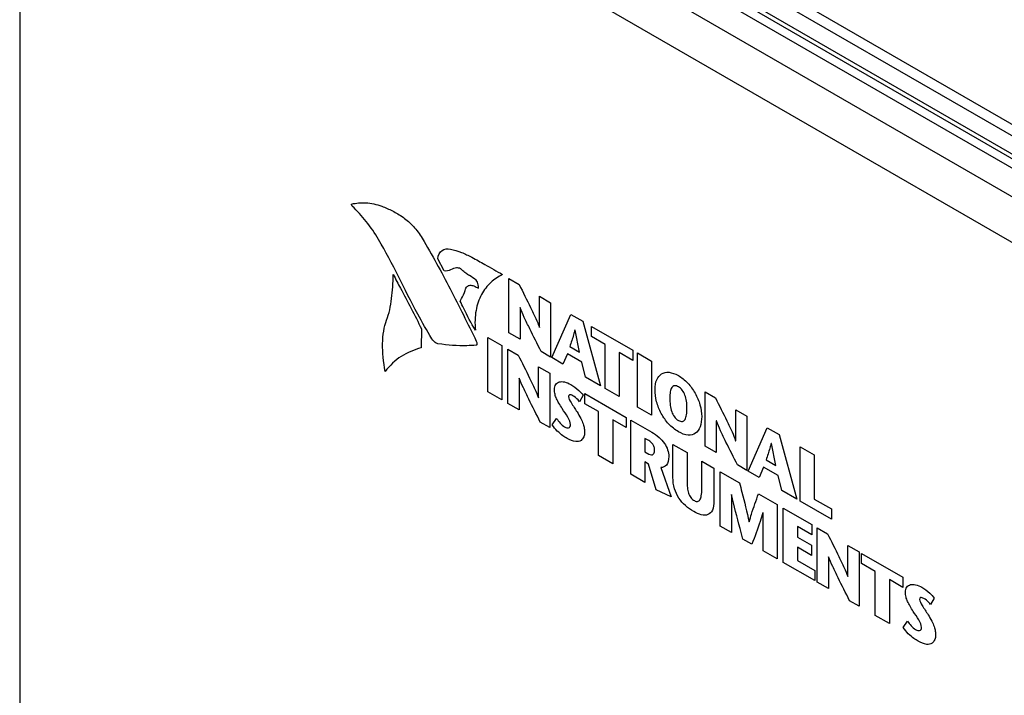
# Model space of a CAD drawing. Header units: inches. Extents: x 0 to 34, y 0 to 22.
# Tile 86 of 127: x 2.42 to 3.459, y 16.052 to 16.764. Entities that reach past the tile are written whole.
import ezdxf

# ---------------------------------------------------------------- set-up
doc = ezdxf.new("R2010")
doc.units = ezdxf.units.IN
doc.header["$LTSCALE"] = 1.87
doc.header["$MEASUREMENT"] = 0
doc.layers.get('0').update_dxf_attribs({"linetype": 'CONTINUOUS'})

msp = doc.modelspace()

# ---------------------------------------------------------------- linework, layer by layer
at = {"color": 7, "linetype": 'CONTINUOUS'}
msp.add_line((2.57159, 17.17076), (5.5051, 15.47698), dxfattribs=at)
at = {"color": 3, "linetype": 'CONTINUOUS'}
for p, q in [((2.57159, 17.15871), (5.50163, 15.46694)), ((2.5292, 17.14908), (5.46756, 15.45251)), ((2.54396, 17.15054), (5.48075, 15.45488)), ((2.55435, 17.14954), (5.48507, 15.45738)), ((2.42021, 17.13359), (2.42021, 15.40583)), ((2.50305, 17.13398), (5.44141, 15.43741)), ((2.48217, 17.09782), (5.42053, 15.40125))]:
    msp.add_line(p, q, dxfattribs=at)
at = {"color": 40, "linetype": 'CONTINUOUS'}
for p, q in [((2.86779, 16.49943), (2.86122, 16.51225)), ((2.93604, 16.43413), (2.93604, 16.49132)), ((2.93604, 16.49132), (2.94687, 16.48507)), ((2.96838, 16.43989), (2.96838, 16.47265)), ((2.96838, 16.47265), (2.98013, 16.46587)), ((2.9478, 16.46084), (2.9478, 16.42734)), ((2.94794, 16.46076), (2.9478, 16.46084)), ((2.98013, 16.46587), (2.98013, 16.40867)), ((2.98133, 16.40798), (3.0015, 16.45353)), ((3.0015, 16.45353), (3.01403, 16.4463)), ((2.84397, 16.43829), (2.84373, 16.41825)), ((2.96824, 16.43997), (2.96838, 16.43989)), ((3.00589, 16.43694), (3.00575, 16.43702)), ((3.0107, 16.41374), (3.00589, 16.43694)), ((3.01403, 16.4463), (3.03285, 16.37823)), ((3.0233, 16.43024), (3.0233, 16.44095)), ((3.0233, 16.44095), (3.06681, 16.41582)), ((2.91376, 16.3721), (2.91376, 16.42929)), ((2.91376, 16.42929), (2.92869, 16.42067)), ((2.9478, 16.42734), (2.93604, 16.43413)), ((3.03759, 16.42199), (3.0233, 16.43024)), ((2.92869, 16.42067), (2.92869, 16.36348)), ((2.93505, 16.3598), (2.93505, 16.417)), ((2.93505, 16.417), (2.94589, 16.41074)), ((3.0003, 16.41974), (3.0107, 16.41374)), ((3.03759, 16.3755), (3.03759, 16.42199)), ((3.06681, 16.41582), (3.06681, 16.40511)), ((2.98013, 16.40867), (2.97015, 16.41444)), ((2.99301, 16.40124), (2.98133, 16.40798)), ((2.99776, 16.41214), (2.99301, 16.40124)), ((3.01311, 16.40328), (2.99776, 16.41214)), ((3.05252, 16.41337), (3.05252, 16.36688)), ((3.06681, 16.40511), (3.05252, 16.41337)), ((3.07163, 16.35584), (3.07163, 16.41304)), ((3.07163, 16.41304), (3.08656, 16.40442)), ((2.96739, 16.36555), (2.96739, 16.39832)), ((2.96739, 16.39832), (2.97914, 16.39154)), ((3.017, 16.38739), (3.01311, 16.40328)), ((3.08656, 16.40442), (3.08656, 16.34722)), ((2.9468, 16.38652), (2.9468, 16.35302)), ((2.94694, 16.38643), (2.9468, 16.38652)), ((2.97914, 16.39154), (2.97914, 16.33435)), ((3.03285, 16.37823), (3.017, 16.38739)), ((3.05252, 16.36688), (3.03759, 16.3755)), ((2.92869, 16.36348), (2.91376, 16.3721)), ((2.96725, 16.36564), (2.96739, 16.36555)), ((3.01445, 16.36829), (3.01063, 16.36151)), ((3.01629, 16.35939), (3.01629, 16.37009)), ((3.01629, 16.37009), (3.05981, 16.34496)), ((3.14303, 16.31462), (3.14303, 16.37182)), ((3.14303, 16.37182), (3.15385, 16.36556)), ((2.9468, 16.35302), (2.93505, 16.3598)), ((3.03058, 16.35114), (3.01629, 16.35939)), ((3.08656, 16.34722), (3.07163, 16.35584)), ((2.98183, 16.33704), (2.98636, 16.34391)), ((3.03058, 16.30465), (3.03058, 16.35114)), ((3.05981, 16.34496), (3.05981, 16.33426)), ((3.17537, 16.32038), (3.17537, 16.35314)), ((3.17537, 16.35314), (3.18711, 16.34636)), ((3.18711, 16.34636), (3.18711, 16.28917)), ((2.97914, 16.33435), (2.96916, 16.34011)), ((3.04552, 16.34251), (3.04552, 16.29602)), ((3.05981, 16.33426), (3.04552, 16.34251)), ((3.06462, 16.28499), (3.06462, 16.34219)), ((3.06462, 16.34219), (3.0867, 16.32944)), ((3.15477, 16.34134), (3.15477, 16.30784)), ((3.15492, 16.34125), (3.15477, 16.34134)), ((3.18832, 16.28847), (3.20848, 16.33402)), ((3.20848, 16.33402), (3.22101, 16.32679)), ((3.07955, 16.32286), (3.07955, 16.30881)), ((3.08352, 16.32058), (3.07955, 16.32286)), ((3.22101, 16.32679), (3.23983, 16.25873)), ((3.10913, 16.28151), (3.10913, 16.31649)), ((3.10913, 16.31649), (3.12406, 16.30787)), ((3.15477, 16.30784), (3.14303, 16.31462)), ((3.17522, 16.32046), (3.17537, 16.32038)), ((3.21287, 16.31744), (3.21272, 16.31752)), ((3.21768, 16.29423), (3.21287, 16.31744)), ((3.24316, 16.2568), (3.24316, 16.314)), ((3.24316, 16.314), (3.25809, 16.30538)), ((3.04552, 16.29602), (3.03058, 16.30465)), ((3.07955, 16.30881), (3.0838, 16.30636)), ((3.12406, 16.30787), (3.12406, 16.27796)), ((3.25809, 16.30538), (3.25809, 16.25889)), ((3.07955, 16.29802), (3.07955, 16.27637)), ((3.08345, 16.29577), (3.07955, 16.29802)), ((3.0913, 16.26861), (3.08345, 16.29577)), ((3.09632, 16.2921), (3.10729, 16.26125)), ((3.13949, 16.2693), (3.13949, 16.29896)), ((3.13949, 16.29896), (3.15237, 16.29152)), ((3.15237, 16.29152), (3.15237, 16.25696)), ((3.18711, 16.28917), (3.17713, 16.29493)), ((3.20473, 16.29264), (3.19999, 16.28173)), ((3.22009, 16.28377), (3.20473, 16.29264)), ((3.20728, 16.30024), (3.21768, 16.29423)), ((3.07955, 16.27637), (3.06462, 16.28499)), ((3.15902, 16.23049), (3.15902, 16.28768)), ((3.15902, 16.28768), (3.17926, 16.276)), ((3.19999, 16.28173), (3.18832, 16.28847)), ((3.22398, 16.26788), (3.22009, 16.28377)), ((3.10729, 16.26125), (3.0913, 16.26861)), ((3.17076, 16.26374), (3.17076, 16.22371)), ((3.17091, 16.26366), (3.17076, 16.26374)), ((3.19929, 16.26443), (3.2191, 16.25299)), ((3.23983, 16.25873), (3.22398, 16.26788)), ((3.2191, 16.25299), (3.2191, 16.1958)), ((3.2762, 16.23773), (3.24316, 16.2568)), ((3.25809, 16.25889), (3.2762, 16.24843)), ((3.20417, 16.24446), (3.20402, 16.24454)), ((3.20417, 16.20442), (3.20417, 16.24446)), ((3.22547, 16.19212), (3.22547, 16.24932)), ((3.22547, 16.24932), (3.25554, 16.23195)), ((3.2762, 16.24843), (3.2762, 16.23773)), ((3.17076, 16.22371), (3.15902, 16.23049)), ((3.18938, 16.23493), (3.18952, 16.23485)), ((3.24039, 16.23), (3.24039, 16.21872)), ((3.25554, 16.22125), (3.24039, 16.23)), ((3.25554, 16.23195), (3.25554, 16.22125)), ((3.26127, 16.17145), (3.26127, 16.22864)), ((3.26127, 16.22864), (3.2721, 16.22239)), ((3.24039, 16.21872), (3.25519, 16.21017)), ((3.19227, 16.21129), (3.18286, 16.21672)), ((3.24039, 16.20802), (3.24039, 16.19421)), ((3.25519, 16.19947), (3.24039, 16.20802)), ((3.25519, 16.21017), (3.25519, 16.19947)), ((3.29361, 16.1772), (3.29361, 16.20997)), ((3.29361, 16.20997), (3.30536, 16.20319)), ((3.2191, 16.1958), (3.20417, 16.20442)), ((3.27302, 16.19816), (3.27302, 16.16467)), ((3.27316, 16.19808), (3.27302, 16.19816)), ((3.30536, 16.20319), (3.30536, 16.146)), ((3.30805, 16.19093), (3.30805, 16.20164)), ((3.30805, 16.20164), (3.35157, 16.17651)), ((3.25858, 16.173), (3.22547, 16.19212)), ((3.24039, 16.19421), (3.25858, 16.1837)), ((3.32234, 16.18268), (3.30805, 16.19093)), ((3.25858, 16.1837), (3.25858, 16.173)), ((3.29347, 16.17728), (3.29361, 16.1772)), ((3.32234, 16.13619), (3.32234, 16.18268)), ((3.27302, 16.16467), (3.26127, 16.17145)), ((3.33727, 16.17406), (3.33727, 16.12757)), ((3.35157, 16.1658), (3.33727, 16.17406)), ((3.35157, 16.17651), (3.35157, 16.1658)), ((3.30536, 16.146), (3.29538, 16.15176)), ((3.38461, 16.15457), (3.38079, 16.14778)), ((3.33727, 16.12757), (3.32234, 16.13619)), ((3.35199, 16.12332), (3.35652, 16.13018))]:
    msp.add_line(p, q, dxfattribs=at)
for points, knots in [([(2.77027, 16.56998), (2.77508, 16.57099), (2.78512, 16.5721), (2.79634, 16.56966), (2.80204, 16.56757)], [0, 0, 0, 0, 0.5016434, 1, 1, 1, 1]), ([(2.77081, 16.56775), (2.77045, 16.56808), (2.7699, 16.56903), (2.77003, 16.56993), (2.77027, 16.56998)], [0, 0, 0, 0, 0.5584803, 1, 1, 1, 1]), ([(2.79865, 16.53256), (2.79478, 16.5392), (2.78607, 16.55199), (2.776, 16.56289), (2.77081, 16.56775)], [0, 0, 0, 0, 0.4997032, 1, 1, 1, 1]), ([(2.80204, 16.56757), (2.80581, 16.56619), (2.81337, 16.56302), (2.8247, 16.55634), (2.83566, 16.54686), (2.84197, 16.53839), (2.84465, 16.53386)], [0, 0, 0, 0, 0.2562551, 0.5078218, 0.7517696, 1, 1, 1, 1]), ([(2.85481, 16.428), (2.84959, 16.4365), (2.83007, 16.47105), (2.81358, 16.50696), (2.79865, 16.53256)], [0, 0, 0, 0, 0.2519751, 1, 1, 1, 1]), ([(2.84465, 16.53386), (2.85502, 16.51634), (2.87463, 16.48038), (2.89266, 16.44386), (2.90171, 16.42552)], [0, 0, 0, 0, 0.4978836, 1, 1, 1, 1]), ([(2.86122, 16.51225), (2.86143, 16.51628), (2.86486, 16.52236), (2.87122, 16.52335), (2.87465, 16.5225)], [0, 0, 0, 0, 0.5030791, 1, 1, 1, 1]), ([(2.87465, 16.5225), (2.87838, 16.52157), (2.88581, 16.51931), (2.89792, 16.51356), (2.91241, 16.50531), (2.92317, 16.49911), (2.9294, 16.49557)], [0, 0, 0, 0, 0.2111462, 0.4142615, 0.66083, 1, 1, 1, 1]), ([(2.881, 16.50259), (2.8786, 16.50256), (2.87474, 16.50037), (2.87038, 16.49886), (2.86779, 16.49943)], [0, 0, 0, 0, 0.4991838, 1, 1, 1, 1]), ([(2.88656, 16.5006), (2.88611, 16.50106), (2.88414, 16.50255), (2.88228, 16.5026), (2.881, 16.50259)], [0, 0, 0, 0, 0.2525107, 1, 1, 1, 1]), ([(2.90167, 16.48956), (2.89933, 16.49165), (2.89559, 16.49375), (2.8905, 16.49695), (2.88789, 16.49924), (2.88656, 16.5006)], [0, 0, 0, 0, 0.4763783, 0.7218886, 1, 1, 1, 1]), ([(2.80716, 16.44767), (2.80973, 16.45447), (2.81304, 16.46987), (2.81387, 16.48695), (2.81422, 16.49552)], [0, 0, 0, 0, 0.5007281, 1, 1, 1, 1]), ([(2.81422, 16.49552), (2.8167, 16.49078), (2.82672, 16.47175), (2.83677, 16.45272), (2.84397, 16.43829)], [0, 0, 0, 0, 0.2483663, 1, 1, 1, 1]), ([(2.9294, 16.49557), (2.92486, 16.4935), (2.91646, 16.48781), (2.90667, 16.4752), (2.90056, 16.45837), (2.89998, 16.44429), (2.90076, 16.43687)], [0, 0, 0, 0, 0.247813, 0.5013674, 0.7522849, 1, 1, 1, 1]), ([(2.90394, 16.48111), (2.90403, 16.48106), (2.9041, 16.48152), (2.90406, 16.48214), (2.90394, 16.48329), (2.90362, 16.48508), (2.9031, 16.48718), (2.90222, 16.48908), (2.90167, 16.48956)], [0, 0, 0, 0, 0.0392521, 0.133126, 0.2686883, 0.4288765, 0.7553073, 1, 1, 1, 1]), ([(2.8846, 16.46765), (2.88511, 16.4685), (2.88718, 16.47192), (2.88906, 16.47562), (2.88992, 16.4789)], [0, 0, 0, 0, 0.2481754, 1, 1, 1, 1]), ([(2.88992, 16.4789), (2.89035, 16.48051), (2.89153, 16.4832), (2.89501, 16.48474), (2.89932, 16.48372), (2.90235, 16.48208), (2.90394, 16.48111)], [0, 0, 0, 0, 0.2737102, 0.5039244, 0.7381316, 1, 1, 1, 1]), ([(2.94687, 16.48507), (2.95092, 16.47701), (2.95694, 16.46509), (2.96407, 16.45005), (2.96713, 16.44304), (2.96824, 16.43997)], [0, 0, 0, 0, 0.5400381, 0.7990121, 1, 1, 1, 1]), ([(2.90076, 16.43687), (2.89599, 16.44413), (2.8912, 16.4548), (2.88599, 16.46512), (2.8846, 16.46765)], [0, 0, 0, 0, 0.7510279, 1, 1, 1, 1]), ([(2.97015, 16.41444), (2.96609, 16.42245), (2.95997, 16.43439), (2.95256, 16.44984), (2.94928, 16.4573), (2.94794, 16.46076)], [0, 0, 0, 0, 0.5229515, 0.7797052, 1, 1, 1, 1]), ([(2.80563, 16.39338), (2.80379, 16.40351), (2.80178, 16.42332), (2.80446, 16.44049), (2.80716, 16.44767)], [0, 0, 0, 0, 0.5012581, 1, 1, 1, 1]), ([(3.00575, 16.43702), (3.0053, 16.43538), (3.00362, 16.42949), (3.00163, 16.42389), (3.0003, 16.41974)], [0, 0, 0, 0, 0.2765734, 1, 1, 1, 1]), ([(2.86129, 16.42261), (2.86073, 16.42269), (2.85846, 16.42361), (2.85605, 16.42599), (2.85481, 16.428)], [0, 0, 0, 0, 0.2623824, 1, 1, 1, 1]), ([(2.84373, 16.41825), (2.83613, 16.41639), (2.82188, 16.41047), (2.81044, 16.39982), (2.80563, 16.39338)], [0, 0, 0, 0, 0.5004294, 1, 1, 1, 1]), ([(2.90174, 16.42112), (2.89847, 16.42086), (2.8854, 16.42015), (2.87174, 16.42102), (2.86129, 16.42261)], [0, 0, 0, 0, 0.2527952, 1, 1, 1, 1]), ([(2.90171, 16.42552), (2.90217, 16.42461), (2.9023, 16.42313), (2.90219, 16.42173), (2.90195, 16.42113), (2.90174, 16.42112)], [0, 0, 0, 0, 0.5473517, 0.8193877, 1, 1, 1, 1]), ([(2.94589, 16.41074), (2.94993, 16.40268), (2.95596, 16.39076), (2.96308, 16.37572), (2.96614, 16.36871), (2.96725, 16.36564)], [0, 0, 0, 0, 0.5399408, 0.7989647, 1, 1, 1, 1]), ([(2.96916, 16.34011), (2.9651, 16.34813), (2.95898, 16.36006), (2.95157, 16.37552), (2.94829, 16.38297), (2.94694, 16.38643)], [0, 0, 0, 0, 0.522908, 0.779684, 1, 1, 1, 1]), ([(3.09017, 16.37439), (3.09017, 16.37822), (3.09136, 16.38509), (3.09668, 16.39161), (3.10485, 16.39339), (3.11144, 16.39103), (3.11479, 16.3891)], [0, 0, 0, 0, 0.2553887, 0.4987725, 0.7419395, 1, 1, 1, 1]), ([(3.11479, 16.3891), (3.11814, 16.38716), (3.12474, 16.38191), (3.1329, 16.37069), (3.13822, 16.35803), (3.13942, 16.34978), (3.13942, 16.34596)], [0, 0, 0, 0, 0.2580565, 0.501239, 0.7446273, 1, 1, 1, 1]), ([(2.98416, 16.37426), (2.98416, 16.37641), (2.98515, 16.38026), (2.98926, 16.3829), (2.99494, 16.38272), (2.99926, 16.38091), (3.0015, 16.37961)], [0, 0, 0, 0, 0.2321329, 0.4662281, 0.7213894, 1, 1, 1, 1]), ([(2.99237, 16.35424), (2.99121, 16.3561), (2.98905, 16.3595), (2.98625, 16.36452), (2.98445, 16.36956), (2.98416, 16.3727), (2.98416, 16.37426)], [0, 0, 0, 0, 0.2883459, 0.5288065, 0.7504132, 1, 1, 1, 1]), ([(3.0015, 16.37961), (3.00427, 16.37802), (3.00877, 16.37456), (3.01299, 16.37019), (3.01445, 16.36829)], [0, 0, 0, 0, 0.6155622, 1, 1, 1, 1]), ([(3.11479, 16.32994), (3.1113, 16.33196), (3.10452, 16.33724), (3.09622, 16.34887), (3.09118, 16.36195), (3.09017, 16.37036), (3.09017, 16.37439)], [0, 0, 0, 0, 0.2608363, 0.4983442, 0.738855, 1, 1, 1, 1]), ([(3.11479, 16.37717), (3.11338, 16.37799), (3.11048, 16.37891), (3.10745, 16.37659), (3.10599, 16.3718), (3.10574, 16.36772), (3.10574, 16.3654)], [0, 0, 0, 0, 0.2195937, 0.4328343, 0.6878926, 1, 1, 1, 1]), ([(3.12385, 16.35495), (3.12385, 16.35726), (3.1236, 16.36163), (3.12214, 16.36811), (3.11911, 16.37392), (3.1162, 16.37636), (3.11479, 16.37717)], [0, 0, 0, 0, 0.3120622, 0.5670992, 0.7803579, 1, 1, 1, 1]), ([(3.00334, 16.36784), (3.00221, 16.3685), (3.00009, 16.36939), (2.99896, 16.36779), (2.99896, 16.36687)], [0, 0, 0, 0, 0.5867018, 1, 1, 1, 1]), ([(2.99896, 16.36687), (2.99896, 16.36498), (3.00265, 16.35878), (3.00592, 16.35406), (3.00794, 16.35072)], [0, 0, 0, 0, 0.3721342, 1, 1, 1, 1]), ([(3.01063, 16.36151), (3.01013, 16.36216), (3.00786, 16.36477), (3.00527, 16.36673), (3.00334, 16.36784)], [0, 0, 0, 0, 0.2346212, 1, 1, 1, 1]), ([(3.10574, 16.3654), (3.10574, 16.36292), (3.10596, 16.35829), (3.10732, 16.35149), (3.1103, 16.34531), (3.11333, 16.34271), (3.11479, 16.34187)], [0, 0, 0, 0, 0.3161986, 0.5739177, 0.784993, 1, 1, 1, 1]), ([(3.15385, 16.36556), (3.15789, 16.3575), (3.16392, 16.34558), (3.17105, 16.33054), (3.17412, 16.32354), (3.17522, 16.32046)], [0, 0, 0, 0, 0.5400604, 0.79905, 1, 1, 1, 1]), ([(3.00108, 16.33737), (3.00108, 16.33971), (2.99793, 16.34626), (2.99429, 16.35121), (2.99237, 16.35424)], [0, 0, 0, 0, 0.4438316, 1, 1, 1, 1]), ([(3.11479, 16.34187), (3.11625, 16.34103), (3.11928, 16.34012), (3.12227, 16.34286), (3.12362, 16.34809), (3.12385, 16.35247), (3.12385, 16.35495)], [0, 0, 0, 0, 0.2150955, 0.4261757, 0.6838562, 1, 1, 1, 1]), ([(2.98636, 16.34391), (2.98752, 16.34221), (2.99009, 16.33869), (2.99321, 16.33595), (2.99485, 16.335)], [0, 0, 0, 0, 0.4723429, 1, 1, 1, 1]), ([(3.00794, 16.35072), (3.00933, 16.34843), (3.01169, 16.34432), (3.01435, 16.33844), (3.01569, 16.33337), (3.01587, 16.33041), (3.01587, 16.32899)], [0, 0, 0, 0, 0.326315, 0.5766573, 0.7884025, 1, 1, 1, 1]), ([(3.13942, 16.34596), (3.13942, 16.34193), (3.1384, 16.33468), (3.13336, 16.32743), (3.12507, 16.32538), (3.11828, 16.32793), (3.11479, 16.32994)], [0, 0, 0, 0, 0.2611195, 0.5016136, 0.7391261, 1, 1, 1, 1]), ([(2.9974, 16.32282), (2.99595, 16.32366), (2.99054, 16.32713), (2.98496, 16.33234), (2.98183, 16.33704)], [0, 0, 0, 0, 0.2647189, 1, 1, 1, 1]), ([(2.99485, 16.335), (2.99632, 16.33416), (2.99863, 16.33341), (3.00075, 16.3348), (3.00108, 16.33644), (3.00108, 16.33737)], [0, 0, 0, 0, 0.4897312, 0.7299645, 1, 1, 1, 1]), ([(3.17713, 16.29493), (3.17307, 16.30294), (3.16696, 16.31488), (3.15954, 16.33034), (3.15626, 16.33779), (3.15492, 16.34125)], [0, 0, 0, 0, 0.5228932, 0.779659, 1, 1, 1, 1]), ([(3.01587, 16.32899), (3.01587, 16.32737), (3.01515, 16.32402), (3.01226, 16.32003), (3.00604, 16.31871), (3.0005, 16.32103), (2.9974, 16.32282)], [0, 0, 0, 0, 0.161648, 0.3767031, 0.6424422, 1, 1, 1, 1]), ([(3.0867, 16.32944), (3.08929, 16.32794), (3.094, 16.32473), (3.10011, 16.31821), (3.10399, 16.3107), (3.10467, 16.30595), (3.10467, 16.30378)], [0, 0, 0, 0, 0.3111955, 0.5596062, 0.7754297, 1, 1, 1, 1]), ([(3.08974, 16.30995), (3.08974, 16.31113), (3.08953, 16.31338), (3.08751, 16.31777), (3.08501, 16.31971), (3.08352, 16.32058)], [0, 0, 0, 0, 0.3098671, 0.5460432, 1, 1, 1, 1]), ([(3.21272, 16.31752), (3.21228, 16.31587), (3.2106, 16.30999), (3.20861, 16.30439), (3.20728, 16.30024)], [0, 0, 0, 0, 0.2765814, 1, 1, 1, 1]), ([(3.0838, 16.30636), (3.08469, 16.30585), (3.0864, 16.30526), (3.0889, 16.30612), (3.08974, 16.30829), (3.08974, 16.30995)], [0, 0, 0, 0, 0.2850859, 0.5380153, 1, 1, 1, 1]), ([(3.10467, 16.30378), (3.10467, 16.30014), (3.10335, 16.29392), (3.09867, 16.29208), (3.09632, 16.2921)], [0, 0, 0, 0, 0.5470033, 1, 1, 1, 1]), ([(3.131, 16.24569), (3.12805, 16.24738), (3.1225, 16.25117), (3.11489, 16.25955), (3.10984, 16.27064), (3.10913, 16.27785), (3.10913, 16.28151)], [0, 0, 0, 0, 0.2612468, 0.4901571, 0.7181713, 1, 1, 1, 1]), ([(3.12406, 16.27796), (3.12406, 16.27566), (3.12418, 16.27152), (3.12507, 16.26557), (3.12768, 16.26008), (3.13038, 16.25797), (3.13171, 16.25721)], [0, 0, 0, 0, 0.329131, 0.581941, 0.7814847, 1, 1, 1, 1]), ([(3.17926, 16.276), (3.18011, 16.27276), (3.18373, 16.25903), (3.18712, 16.24533), (3.18938, 16.23493)], [0, 0, 0, 0, 0.235687, 1, 1, 1, 1]), ([(3.13171, 16.25721), (3.13285, 16.25655), (3.1353, 16.25587), (3.13789, 16.2581), (3.13926, 16.26279), (3.13949, 16.2669), (3.13949, 16.2693)], [0, 0, 0, 0, 0.1897445, 0.392535, 0.6550481, 1, 1, 1, 1]), ([(3.18286, 16.21672), (3.18185, 16.22045), (3.17759, 16.23614), (3.17359, 16.2518), (3.17091, 16.26366)], [0, 0, 0, 0, 0.2373383, 1, 1, 1, 1]), ([(3.18952, 16.23485), (3.19028, 16.23763), (3.19325, 16.24776), (3.19676, 16.25739), (3.19929, 16.26443)], [0, 0, 0, 0, 0.2706602, 1, 1, 1, 1]), ([(3.15237, 16.25696), (3.15237, 16.25327), (3.15152, 16.24686), (3.14477, 16.24002), (3.13621, 16.24268), (3.131, 16.24569)], [0, 0, 0, 0, 0.2896569, 0.5276747, 1, 1, 1, 1]), ([(3.20402, 16.24454), (3.2031, 16.24146), (3.1995, 16.23007), (3.19535, 16.21921), (3.19227, 16.21129)], [0, 0, 0, 0, 0.2674985, 1, 1, 1, 1]), ([(3.2721, 16.22239), (3.27614, 16.21433), (3.28217, 16.2024), (3.2893, 16.18736), (3.29236, 16.18036), (3.29347, 16.17728)], [0, 0, 0, 0, 0.5399545, 0.7989681, 1, 1, 1, 1]), ([(3.29538, 16.15176), (3.29132, 16.15977), (3.2852, 16.17171), (3.27778, 16.18716), (3.2745, 16.19462), (3.27316, 16.19808)], [0, 0, 0, 0, 0.5229515, 0.7797163, 1, 1, 1, 1]), ([(3.35432, 16.16053), (3.35432, 16.16269), (3.35531, 16.16654), (3.35942, 16.16918), (3.3651, 16.16899), (3.36942, 16.16718), (3.37166, 16.16589)], [0, 0, 0, 0, 0.232101, 0.4661747, 0.721341, 1, 1, 1, 1]), ([(3.36253, 16.14052), (3.36136, 16.14237), (3.35921, 16.14577), (3.35641, 16.15079), (3.35461, 16.15584), (3.35432, 16.15898), (3.35432, 16.16053)], [0, 0, 0, 0, 0.2882442, 0.528731, 0.7503909, 1, 1, 1, 1]), ([(3.37166, 16.16589), (3.37443, 16.16429), (3.37892, 16.16084), (3.38315, 16.15647), (3.38461, 16.15457)], [0, 0, 0, 0, 0.6157488, 1, 1, 1, 1]), ([(3.37351, 16.15412), (3.37237, 16.15477), (3.37025, 16.15567), (3.36911, 16.15407), (3.36911, 16.15314)], [0, 0, 0, 0, 0.5869015, 1, 1, 1, 1]), ([(3.36911, 16.15314), (3.36911, 16.15125), (3.3728, 16.14506), (3.37608, 16.14034), (3.3781, 16.137)], [0, 0, 0, 0, 0.3721955, 1, 1, 1, 1]), ([(3.38079, 16.14778), (3.38028, 16.14843), (3.37802, 16.15104), (3.37544, 16.153), (3.37351, 16.15412)], [0, 0, 0, 0, 0.2346503, 1, 1, 1, 1]), ([(3.37124, 16.12364), (3.37124, 16.12598), (3.36809, 16.13253), (3.36444, 16.13749), (3.36253, 16.14052)], [0, 0, 0, 0, 0.4438143, 1, 1, 1, 1]), ([(3.3781, 16.137), (3.37948, 16.13471), (3.38185, 16.1306), (3.38451, 16.12472), (3.38585, 16.11964), (3.38603, 16.11669), (3.38603, 16.11527)], [0, 0, 0, 0, 0.3262852, 0.5766363, 0.7883961, 1, 1, 1, 1]), ([(3.35652, 16.13018), (3.35768, 16.12848), (3.36025, 16.12496), (3.36338, 16.12222), (3.36501, 16.12127)], [0, 0, 0, 0, 0.4723826, 1, 1, 1, 1]), ([(3.36756, 16.1091), (3.36611, 16.10993), (3.3607, 16.11341), (3.35511, 16.11861), (3.35199, 16.12332)], [0, 0, 0, 0, 0.2648308, 1, 1, 1, 1]), ([(3.36501, 16.12127), (3.36648, 16.12043), (3.36879, 16.11969), (3.37091, 16.12108), (3.37124, 16.12271), (3.37124, 16.12364)], [0, 0, 0, 0, 0.4894991, 0.729884, 1, 1, 1, 1]), ([(3.38603, 16.11527), (3.38603, 16.11365), (3.38531, 16.1103), (3.38242, 16.1063), (3.3762, 16.10498), (3.37066, 16.10731), (3.36756, 16.1091)], [0, 0, 0, 0, 0.1616662, 0.3767386, 0.6424763, 1, 1, 1, 1])]:
    msp.add_open_spline(points, degree=3, knots=knots, dxfattribs=at)

doc.saveas('drawing.dxf')
